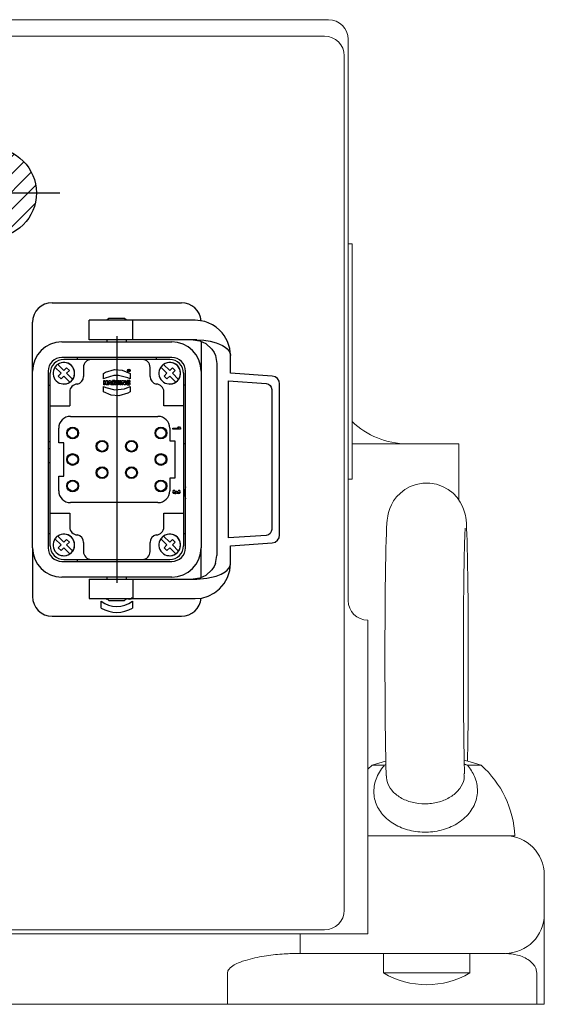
# Model space of a CAD drawing. Header units: millimetres. Extents: x 12388 to 56229, y -202 to 7369.
# Tile 85 of 88: x 21813 to 22080, y 4384 to 4887. Entities that reach past the tile are written whole.
import ezdxf

# ---------------------------------------------------------------- set-up
doc = ezdxf.new("R2010")
doc.units = ezdxf.units.MM
doc.header["$LTSCALE"] = 40
doc.linetypes.add('AM_ISO08W050x2', pattern=[9, 6, -0.75, 1.5, -0.75])
doc.linetypes.add('CENTER', pattern=[2, 1.25, -0.25, 0.25, -0.25])
doc.layers.add('cen', color=1, linetype='CENTER', lineweight=25)

# ---------------------------------------------------------------- blocks, each defined once
blk = doc.blocks.new('5511')
at = {"linetype": 'Continuous'}
h = blk.add_hatch(dxfattribs=at)
h.set_pattern_fill('ANSI31', color=256, scale=2, style=0)
h.set_pattern_definition([(45, (21125.868, 4214.96), (-4.49013, 4.49013), [])])
h.paths.add_polyline_path([(21798.26, 4775.34), (21798.26, 4798.34), (21775.26, 4798.34, 0.414214)])
h.paths.add_polyline_path([(21798.26, 4821.34, 0.414214), (21775.26, 4798.34), (21798.26, 4798.34)])
h.paths.add_polyline_path([(21798.26, 4798.34), (21821.26, 4798.34, 0.414214), (21798.26, 4821.34)])
h.paths.add_polyline_path([(21821.26, 4798.34), (21798.26, 4798.34), (21798.26, 4775.34, 0.414214)])
for p, q in [((21829.26, 4742.34), (21895.26, 4742.34)), ((21854.26, 4733.34), (21848.26, 4733.34)), ((21848.26, 4723.34), (21848.26, 4733.34)), ((21848.26, 4733.34), (21848.26, 4733.34)), ((21870.41, 4733.34), (21854.26, 4733.34)), ((21858.26, 4734.35), (21857.26, 4733.34)), ((21866.26, 4734.34), (21858.26, 4734.34)), ((21867.26, 4733.34), (21866.25, 4734.35)), ((21902.26, 4733.34), (21870.41, 4733.34)), ((21870.41, 4723.34), (21870.41, 4733.34)), ((21819.26, 4707.34), (21819.26, 4732.34)), ((21854.26, 4723.34), (21848.26, 4723.34)), ((21848.26, 4723.34), (21848.26, 4723.34)), ((21870.41, 4723.34), (21854.26, 4723.34)), ((21857.26, 4723.34), (21857.26, 4722.34)), ((21867.26, 4722.34), (21867.26, 4723.34)), ((21903.1, 4723.34), (21870.41, 4723.34)), ((21834.26, 4722.34), (21890.26, 4722.34)), ((21905.26, 4722.56), (21905.26, 4707.34)), ((21890.26, 4714.34), (21834.26, 4714.34)), ((21849.26, 4713.34), (21835.26, 4713.34)), ((21842.26, 4713.34), (21842.26, 4714.34)), ((21842.26, 4713.34), (21842.26, 4714.34)), ((21875.26, 4713.34), (21849.26, 4713.34)), ((21889.26, 4713.34), (21875.26, 4713.34)), ((21882.26, 4714.34), (21882.26, 4713.34)), ((21912.57, 4715.34), (21913.26, 4711.34)), ((21920.26, 4706.34), (21920.26, 4715.34)), ((21830.72, 4709.46), (21833.84, 4706.34)), ((21833.84, 4706.34), (21830.72, 4709.46)), ((21832.14, 4710.87), (21835.26, 4707.75)), ((21836.67, 4709.17), (21835.26, 4707.75)), ((21835.26, 4707.75), (21836.67, 4709.17)), ((21836.67, 4709.17), (21838.08, 4707.75)), ((21838.08, 4707.75), (21836.67, 4706.34)), ((21845.26, 4709.34), (21845.26, 4704.71)), ((21868.12, 4708.05), (21868.4, 4708.05)), ((21868.12, 4708.05), (21868.4, 4708.05)), ((21868.12, 4707.44), (21868.12, 4708.05)), ((21868.37, 4707.93), (21868.27, 4707.93)), ((21868.27, 4707.76), (21868.27, 4707.93)), ((21868.27, 4707.76), (21868.37, 4707.76)), ((21868.37, 4707.76), (21868.27, 4707.76)), ((21868.27, 4707.66), (21868.38, 4707.66)), ((21868.27, 4707.66), (21868.27, 4707.44)), ((21868.46, 4707.44), (21868.38, 4707.66)), ((21868.52, 4708.02), (21868.4, 4708.05)), ((21868.51, 4707.7), (21868.57, 4707.74)), ((21868.52, 4707.69), (21868.51, 4707.7)), ((21868.59, 4707.96), (21868.52, 4708.02)), ((21868.54, 4707.66), (21868.52, 4707.69)), ((21868.55, 4707.64), (21868.54, 4707.66)), ((21868.55, 4707.64), (21868.62, 4707.44)), ((21868.57, 4707.74), (21868.6, 4707.79)), ((21868.62, 4707.87), (21868.59, 4707.96)), ((21868.6, 4707.79), (21868.62, 4707.87)), ((21879.26, 4704.71), (21879.26, 4709.34)), ((21884.72, 4709.46), (21887.84, 4706.34)), ((21887.84, 4706.34), (21884.72, 4709.46)), ((21886.14, 4710.87), (21889.26, 4707.75)), ((21890.67, 4709.17), (21889.26, 4707.75)), ((21889.26, 4707.75), (21890.67, 4709.17)), ((21890.67, 4709.17), (21892.08, 4707.75)), ((21892.08, 4707.75), (21890.67, 4706.34)), ((21913.26, 4711.34), (21913.26, 4613.34)), ((21819.26, 4617.34), (21819.26, 4707.34)), ((21827.26, 4707.34), (21827.26, 4617.34)), ((21828.26, 4689.74), (21828.26, 4706.34)), ((21833.84, 4706.34), (21832.43, 4704.93)), ((21832.43, 4704.93), (21833.84, 4706.34)), ((21832.43, 4704.93), (21833.84, 4703.51)), ((21833.84, 4703.51), (21832.43, 4704.93)), ((21835.26, 4704.93), (21833.84, 4703.51)), ((21838.37, 4701.81), (21835.26, 4704.93)), ((21838.37, 4701.81), (21835.26, 4704.93)), ((21839.79, 4703.22), (21836.67, 4706.34)), ((21855.51, 4703.45), (21855.51, 4706.27)), ((21855.58, 4700.41), (21855.58, 4702.62)), ((21855.58, 4702.62), (21856.19, 4702.62)), ((21856.19, 4702.62), (21856.19, 4701.81)), ((21856.85, 4701.81), (21856.85, 4702.62)), ((21856.85, 4702.62), (21857.46, 4702.62)), ((21856.85, 4702.62), (21857.46, 4702.62)), ((21857.46, 4702.62), (21857.46, 4700.41)), ((21857.67, 4700.41), (21858.4, 4702.62)), ((21858.4, 4702.62), (21859.09, 4702.62)), ((21859.09, 4702.62), (21859.85, 4700.41)), ((21860.16, 4702.62), (21860.06, 4702.62)), ((21860.06, 4700.41), (21860.06, 4702.62)), ((21860.16, 4702.62), (21860.06, 4702.62)), ((21860.16, 4702.62), (21860.26, 4702.63)), ((21860.26, 4702.63), (21860.16, 4702.62)), ((21860.26, 4702.63), (21860.36, 4702.63)), ((21860.36, 4702.63), (21860.26, 4702.63)), ((21860.36, 4702.63), (21860.47, 4702.63)), ((21860.47, 4702.63), (21860.36, 4702.63)), ((21860.47, 4702.63), (21860.59, 4702.63)), ((21860.59, 4702.63), (21860.47, 4702.63)), ((21860.59, 4702.63), (21860.7, 4702.63)), ((21860.7, 4702.63), (21860.59, 4702.63)), ((21860.7, 4702.63), (21860.82, 4702.63)), ((21860.82, 4702.63), (21860.7, 4702.63)), ((21860.94, 4702.63), (21860.82, 4702.63)), ((21861.05, 4702.62), (21860.94, 4702.63)), ((21861.15, 4702.61), (21861.05, 4702.62)), ((21861.24, 4702.58), (21861.15, 4702.61)), ((21861.33, 4702.55), (21861.24, 4702.58)), ((21861.33, 4702.55), (21861.4, 4702.52)), ((21861.4, 4702.52), (21861.33, 4702.55)), ((21861.47, 4702.47), (21861.4, 4702.52)), ((21861.53, 4702.42), (21861.47, 4702.47)), ((21861.88, 4702.09), (21861.88, 4702.62)), ((21861.88, 4702.62), (21863.44, 4702.62)), ((21861.88, 4702.62), (21863.44, 4702.62)), ((21863.44, 4702.62), (21863.44, 4702.09)), ((21863.75, 4700.41), (21863.75, 4702.62)), ((21863.75, 4702.62), (21864.36, 4702.62)), ((21863.75, 4702.62), (21864.36, 4702.62)), ((21864.36, 4702.62), (21864.36, 4700.41)), ((21864.82, 4700.41), (21864.82, 4702.62)), ((21864.82, 4702.62), (21865.6, 4702.62)), ((21864.82, 4702.62), (21865.6, 4702.62)), ((21865.6, 4702.62), (21865.92, 4701.96)), ((21866.16, 4702.62), (21866.75, 4702.62)), ((21866.16, 4701.84), (21866.16, 4702.62)), ((21866.75, 4702.62), (21866.75, 4700.41)), ((21867.56, 4702.47), (21867.49, 4702.43)), ((21867.64, 4702.51), (21867.56, 4702.47)), ((21867.72, 4702.55), (21867.64, 4702.51)), ((21867.72, 4702.55), (21867.8, 4702.58)), ((21867.8, 4702.58), (21867.72, 4702.55)), ((21867.89, 4702.61), (21867.8, 4702.58)), ((21867.99, 4702.63), (21867.89, 4702.61)), ((21868.08, 4702.64), (21867.99, 4702.63)), ((21868.08, 4702.64), (21868.19, 4702.65)), ((21868.19, 4702.65), (21868.08, 4702.64)), ((21868.27, 4707.44), (21868.12, 4707.44)), ((21868.29, 4702.65), (21868.19, 4702.65)), ((21868.29, 4702.65), (21868.44, 4702.65)), ((21868.29, 4702.65), (21868.44, 4702.65)), ((21868.44, 4702.65), (21868.57, 4702.64)), ((21868.62, 4707.44), (21868.46, 4707.44)), ((21868.7, 4702.62), (21868.57, 4702.64)), ((21868.82, 4702.6), (21868.7, 4702.62)), ((21868.92, 4702.57), (21868.82, 4702.6)), ((21868.92, 4702.57), (21868.92, 4702.01)), ((21869.01, 4706.27), (21869.01, 4703.45)), ((21887.84, 4706.34), (21886.43, 4704.93)), ((21886.43, 4704.93), (21887.84, 4706.34)), ((21886.43, 4704.93), (21887.84, 4703.51)), ((21887.84, 4703.51), (21886.43, 4704.93)), ((21889.26, 4704.93), (21887.84, 4703.51)), ((21892.37, 4701.81), (21889.26, 4704.93)), ((21892.37, 4701.81), (21889.26, 4704.93)), ((21893.79, 4703.22), (21890.67, 4706.34)), ((21896.26, 4706.34), (21896.26, 4689.74)), ((21897.26, 4617.34), (21897.26, 4707.34)), ((21905.26, 4707.34), (21905.26, 4617.34)), ((21941.53, 4704.85), (21920.26, 4706.34)), ((21827.26, 4700.34), (21828.26, 4700.34)), ((21855.51, 4696.81), (21855.51, 4699.63)), ((21856.19, 4700.41), (21855.58, 4700.41)), ((21856.19, 4701.81), (21856.85, 4701.81)), ((21856.19, 4701.81), (21856.85, 4701.81)), ((21856.85, 4701.28), (21856.19, 4701.28)), ((21856.19, 4701.28), (21856.19, 4700.41)), ((21856.85, 4700.41), (21856.85, 4701.28)), ((21857.46, 4700.41), (21856.85, 4700.41)), ((21858.28, 4700.41), (21857.67, 4700.41)), ((21858.39, 4700.77), (21858.28, 4700.41)), ((21859.07, 4700.77), (21858.39, 4700.77)), ((21858.53, 4701.25), (21858.64, 4701.6)), ((21858.92, 4701.25), (21858.53, 4701.25)), ((21858.92, 4701.25), (21858.53, 4701.25)), ((21858.64, 4701.6), (21858.67, 4701.71)), ((21858.7, 4701.81), (21858.67, 4701.71)), ((21858.7, 4701.81), (21858.72, 4701.91)), ((21858.72, 4701.91), (21858.75, 4701.81)), ((21858.75, 4701.81), (21858.78, 4701.71)), ((21858.81, 4701.6), (21858.78, 4701.71)), ((21858.81, 4701.6), (21858.92, 4701.25)), ((21859.18, 4700.41), (21859.07, 4700.77)), ((21859.85, 4700.41), (21859.18, 4700.41)), ((21860.67, 4700.41), (21860.06, 4700.41)), ((21860.7, 4702.13), (21860.67, 4702.13)), ((21860.67, 4701.65), (21860.67, 4702.13)), ((21860.67, 4701.65), (21860.7, 4701.65)), ((21860.67, 4701.65), (21860.7, 4701.65)), ((21860.67, 4701.21), (21860.67, 4700.41)), ((21860.67, 4701.21), (21860.7, 4701.21)), ((21860.7, 4702.13), (21860.75, 4702.13)), ((21860.7, 4701.65), (21860.74, 4701.65)), ((21860.74, 4701.65), (21860.7, 4701.65)), ((21861.11, 4700.41), (21860.7, 4701.21)), ((21860.78, 4701.64), (21860.74, 4701.65)), ((21860.79, 4702.13), (21860.75, 4702.13)), ((21860.78, 4701.64), (21860.89, 4701.66)), ((21860.89, 4701.66), (21860.78, 4701.64)), ((21860.79, 4702.13), (21860.95, 4702.1)), ((21860.98, 4701.71), (21860.89, 4701.66)), ((21860.95, 4702.1), (21861.03, 4702.02)), ((21861.04, 4701.79), (21860.98, 4701.71)), ((21861.06, 4701.9), (21861.03, 4702.02)), ((21861.06, 4701.9), (21861.04, 4701.79)), ((21861.85, 4700.41), (21861.11, 4700.41)), ((21861.3, 4701.34), (21861.4, 4701.39)), ((21861.36, 4701.25), (21861.3, 4701.34)), ((21861.41, 4701.17), (21861.36, 4701.25)), ((21861.4, 4701.39), (21861.49, 4701.45)), ((21861.46, 4701.08), (21861.41, 4701.17)), ((21861.46, 4701.08), (21861.85, 4700.41)), ((21861.49, 4701.45), (21861.56, 4701.53)), ((21861.58, 4702.36), (21861.53, 4702.42)), ((21861.56, 4701.53), (21861.62, 4701.62)), ((21861.62, 4702.29), (21861.58, 4702.36)), ((21861.66, 4702.22), (21861.62, 4702.29)), ((21861.62, 4701.62), (21861.66, 4701.72)), ((21861.68, 4702.14), (21861.66, 4702.22)), ((21861.66, 4701.72), (21861.69, 4701.83)), ((21861.69, 4702.04), (21861.68, 4702.14)), ((21861.7, 4701.94), (21861.69, 4702.04)), ((21861.69, 4701.83), (21861.7, 4701.94)), ((21862.36, 4702.09), (21861.88, 4702.09)), ((21862.36, 4700.41), (21862.36, 4702.09)), ((21862.97, 4700.41), (21862.36, 4700.41)), ((21862.97, 4702.09), (21862.97, 4700.41)), ((21863.44, 4702.09), (21862.97, 4702.09)), ((21864.36, 4700.41), (21863.75, 4700.41)), ((21865.4, 4700.41), (21864.82, 4700.41)), ((21865.4, 4701.54), (21865.39, 4701.66)), ((21865.39, 4701.66), (21865.43, 4701.54)), ((21865.4, 4701.44), (21865.4, 4701.54)), ((21865.4, 4701.31), (21865.4, 4701.44)), ((21865.4, 4701.31), (21865.4, 4700.41)), ((21865.49, 4701.42), (21865.43, 4701.54)), ((21865.54, 4701.29), (21865.49, 4701.42)), ((21865.61, 4701.16), (21865.54, 4701.29)), ((21865.98, 4700.41), (21865.61, 4701.16)), ((21865.98, 4701.84), (21865.92, 4701.96)), ((21866.03, 4701.72), (21865.98, 4701.84)), ((21866.75, 4700.41), (21865.98, 4700.41)), ((21866.09, 4701.61), (21866.03, 4701.72)), ((21866.14, 4701.5), (21866.09, 4701.61)), ((21866.19, 4701.39), (21866.14, 4701.5)), ((21866.17, 4701.7), (21866.16, 4701.84)), ((21866.17, 4701.54), (21866.17, 4701.7)), ((21866.19, 4701.39), (21866.17, 4701.54)), ((21867.02, 4701.64), (21867.01, 4701.55)), ((21867.01, 4701.55), (21867.01, 4701.45)), ((21867.01, 4701.45), (21867.01, 4701.35)), ((21867.01, 4701.35), (21867.02, 4701.26)), ((21867.04, 4701.73), (21867.02, 4701.64)), ((21867.02, 4701.26), (21867.04, 4701.17)), ((21867.06, 4701.82), (21867.04, 4701.73)), ((21867.04, 4701.17), (21867.06, 4701.09)), ((21867.08, 4701.9), (21867.06, 4701.82)), ((21867.06, 4701.09), (21867.08, 4701)), ((21867.12, 4701.98), (21867.08, 4701.9)), ((21867.08, 4701), (21867.11, 4700.93)), ((21867.11, 4700.93), (21867.15, 4700.85)), ((21867.15, 4702.06), (21867.12, 4701.98)), ((21867.2, 4702.13), (21867.15, 4702.06)), ((21867.15, 4700.85), (21867.2, 4700.78)), ((21867.24, 4702.2), (21867.2, 4702.13)), ((21867.2, 4700.78), (21867.24, 4700.72)), ((21867.3, 4702.26), (21867.24, 4702.2)), ((21867.24, 4700.72), (21867.3, 4700.66)), ((21867.36, 4702.32), (21867.3, 4702.26)), ((21867.3, 4700.66), (21867.36, 4700.61)), ((21867.36, 4702.32), (21867.42, 4702.38)), ((21867.42, 4702.38), (21867.36, 4702.32)), ((21867.36, 4700.61), (21867.43, 4700.56)), ((21867.49, 4702.43), (21867.42, 4702.38)), ((21867.43, 4700.56), (21867.5, 4700.52)), ((21867.5, 4700.52), (21867.57, 4700.48)), ((21867.57, 4700.48), (21867.66, 4700.44)), ((21867.66, 4700.44), (21867.74, 4700.42)), ((21867.67, 4701.6), (21867.69, 4701.69)), ((21867.67, 4701.49), (21867.67, 4701.6)), ((21867.68, 4701.38), (21867.67, 4701.49)), ((21867.69, 4701.28), (21867.68, 4701.38)), ((21867.69, 4701.69), (21867.72, 4701.78)), ((21867.73, 4701.19), (21867.69, 4701.28)), ((21867.72, 4701.78), (21867.76, 4701.86)), ((21867.77, 4701.12), (21867.73, 4701.19)), ((21867.74, 4700.42), (21867.84, 4700.4)), ((21867.76, 4701.86), (21867.82, 4701.93)), ((21867.83, 4701.05), (21867.77, 4701.12)), ((21867.82, 4701.93), (21867.88, 4701.99)), ((21867.9, 4701), (21867.83, 4701.05)), ((21867.84, 4700.4), (21867.93, 4700.38)), ((21867.88, 4701.99), (21867.96, 4702.04)), ((21867.99, 4700.96), (21867.9, 4701)), ((21867.93, 4700.38), (21868.04, 4700.37)), ((21867.96, 4702.04), (21868.05, 4702.07)), ((21868.09, 4700.93), (21867.99, 4700.96)), ((21868.04, 4700.37), (21868.15, 4700.37)), ((21868.05, 4702.07), (21868.15, 4702.09)), ((21868.21, 4700.93), (21868.09, 4700.93)), ((21868.15, 4702.09), (21868.27, 4702.1)), ((21868.15, 4700.37), (21868.27, 4700.37)), ((21868.26, 4700.93), (21868.21, 4700.93)), ((21868.3, 4700.93), (21868.26, 4700.93)), ((21868.27, 4702.1), (21868.38, 4702.1)), ((21868.27, 4700.37), (21868.4, 4700.38)), ((21868.33, 4700.94), (21868.3, 4700.93)), ((21868.33, 4700.94), (21868.3, 4700.93)), ((21868.33, 4700.94), (21868.33, 4701.63)), ((21868.33, 4701.63), (21868.94, 4701.63)), ((21868.38, 4702.1), (21868.5, 4702.09)), ((21868.4, 4700.38), (21868.52, 4700.4)), ((21868.5, 4702.09), (21868.62, 4702.08)), ((21868.52, 4700.4), (21868.63, 4700.42)), ((21868.62, 4702.08), (21868.73, 4702.06)), ((21868.63, 4700.42), (21868.74, 4700.45)), ((21868.73, 4702.06), (21868.84, 4702.04)), ((21868.74, 4700.45), (21868.85, 4700.48)), ((21868.84, 4702.04), (21868.92, 4702.01)), ((21868.85, 4700.48), (21868.94, 4700.52)), ((21868.94, 4701.63), (21868.94, 4700.52)), ((21869.01, 4699.63), (21869.01, 4696.81)), ((21897.26, 4700.34), (21896.26, 4700.34)), ((21919.26, 4622.28), (21919.26, 4702.4)), ((21919.26, 4702.4), (21938.46, 4701.06)), ((21941.26, 4698.06), (21941.26, 4626.62)), ((21945.26, 4623.82), (21945.26, 4700.86)), ((21838.25, 4696.83), (21838.25, 4689.74)), ((21886.26, 4689.74), (21886.26, 4696.83)), ((21828.26, 4689.74), (21838.25, 4689.74)), ((21828.26, 4634.94), (21828.26, 4689.74)), ((21896.26, 4689.74), (21886.26, 4689.74)), ((21896.26, 4689.74), (21896.26, 4634.94)), ((21838.66, 4684.34), (21883.26, 4684.34)), ((21832.66, 4670.84), (21832.66, 4678.34)), ((21889.26, 4678.34), (21889.26, 4671.84)), ((21890.76, 4677.74), (21890.76, 4678.34)), ((21890.76, 4678.34), (21893.92, 4678.34)), ((21890.76, 4678.34), (21893.92, 4678.34)), ((21894.76, 4677.74), (21890.76, 4677.74)), ((21893.92, 4678.34), (21893.33, 4678.94)), ((21893.33, 4678.94), (21894.17, 4678.94)), ((21893.33, 4678.94), (21894.17, 4678.94)), ((21894.17, 4678.94), (21894.76, 4678.34)), ((21894.17, 4678.94), (21894.76, 4678.34)), ((21894.76, 4678.34), (21894.76, 4677.74)), ((21842.25, 4676.55), (21842.25, 4675.13)), ((21887.25, 4676.55), (21887.25, 4675.13)), ((21827.26, 4671.69), (21828.26, 4671.22)), ((21835.26, 4670.84), (21832.66, 4670.84)), ((21835.26, 4653.84), (21835.26, 4670.84)), ((21889.26, 4671.84), (21891.86, 4671.84)), ((21891.86, 4671.84), (21891.86, 4652.84)), ((21897.26, 4670.34), (21896.26, 4670.34)), ((21827.26, 4661.1), (21828.26, 4660.47)), ((21832.66, 4653.84), (21835.26, 4653.84)), ((21832.66, 4646.34), (21832.66, 4653.84)), ((21889.26, 4652.84), (21889.26, 4646.34)), ((21891.86, 4652.84), (21889.26, 4652.84)), ((21887.25, 4649.55), (21887.25, 4648.13)), ((21891.63, 4646.75), (21891.63, 4646.25)), ((21891.63, 4645.45), (21892.03, 4645.45)), ((21892.03, 4644.95), (21891.63, 4644.95)), ((21892.43, 4645.85), (21892.43, 4646.15)), ((21892.43, 4646.15), (21893.03, 4646.15)), ((21893.03, 4646.15), (21893.03, 4645.85)), ((21893.43, 4645.45), (21893.83, 4645.45)), ((21893.83, 4644.95), (21893.43, 4644.95)), ((21893.83, 4646.25), (21893.83, 4646.75)), ((21883.26, 4640.34), (21838.66, 4640.34)), ((21828.26, 4618.34), (21828.26, 4634.94)), ((21828.26, 4634.94), (21838.25, 4634.94)), ((21838.25, 4634.94), (21838.25, 4627.85)), ((21886.26, 4634.94), (21896.26, 4634.94)), ((21886.26, 4627.85), (21886.26, 4634.94)), ((21896.26, 4634.94), (21896.26, 4618.34)), ((21828.26, 4624.34), (21827.26, 4624.34)), ((21832.14, 4623.27), (21835.26, 4620.15)), ((21886.14, 4623.27), (21889.26, 4620.15)), ((21897.26, 4624.34), (21896.26, 4624.34)), ((21938.46, 4623.62), (21919.26, 4622.28)), ((21819.26, 4617.34), (21819.26, 4592.34)), ((21830.72, 4621.86), (21833.84, 4618.74)), ((21833.84, 4618.74), (21830.72, 4621.86)), ((21833.84, 4618.74), (21832.43, 4617.33)), ((21832.43, 4617.33), (21833.84, 4618.74)), ((21832.43, 4617.33), (21833.84, 4615.91)), ((21833.84, 4615.91), (21832.43, 4617.33)), ((21835.26, 4617.33), (21833.84, 4615.91)), ((21836.67, 4621.57), (21835.26, 4620.15)), ((21835.26, 4620.15), (21836.67, 4621.57)), ((21838.37, 4614.21), (21835.26, 4617.33)), ((21838.37, 4614.21), (21835.26, 4617.33)), ((21836.67, 4621.57), (21838.08, 4620.15)), ((21838.08, 4620.15), (21836.67, 4618.74)), ((21839.79, 4615.62), (21836.67, 4618.74)), ((21845.26, 4619.97), (21845.26, 4615.34)), ((21879.26, 4615.34), (21879.26, 4619.97)), ((21884.72, 4621.86), (21887.84, 4618.74)), ((21887.84, 4618.74), (21884.72, 4621.86)), ((21887.84, 4618.74), (21886.43, 4617.33)), ((21886.43, 4617.33), (21887.84, 4618.74)), ((21886.43, 4617.33), (21887.84, 4615.91)), ((21887.84, 4615.91), (21886.43, 4617.33)), ((21889.26, 4617.33), (21887.84, 4615.91)), ((21890.67, 4621.57), (21889.26, 4620.15)), ((21889.26, 4620.15), (21890.67, 4621.57)), ((21892.37, 4614.21), (21889.26, 4617.33)), ((21892.37, 4614.21), (21889.26, 4617.33)), ((21890.67, 4621.57), (21892.08, 4620.15)), ((21892.08, 4620.15), (21890.67, 4618.74)), ((21893.79, 4615.62), (21890.67, 4618.74)), ((21905.26, 4602.12), (21905.26, 4617.34)), ((21920.26, 4618.34), (21941.53, 4619.83)), ((21920.26, 4609.34), (21920.26, 4618.34)), ((21912.57, 4609.34), (21913.26, 4613.34)), ((21834.26, 4610.34), (21890.26, 4610.34)), ((21835.26, 4611.34), (21849.26, 4611.34)), ((21842.26, 4610.34), (21842.26, 4611.34)), ((21849.26, 4611.34), (21875.26, 4611.34)), ((21875.26, 4611.34), (21889.26, 4611.34)), ((21890.26, 4602.34), (21834.26, 4602.34)), ((21857.26, 4602.34), (21857.26, 4601.34)), ((21867.26, 4601.34), (21867.26, 4602.34)), ((21848.26, 4601.34), (21854.26, 4601.34)), ((21848.26, 4601.34), (21848.26, 4591.34)), ((21848.26, 4601.34), (21848.26, 4601.34)), ((21854.26, 4601.34), (21870.41, 4601.34)), ((21870.41, 4601.34), (21903.1, 4601.34)), ((21870.41, 4601.34), (21870.41, 4591.34)), ((21848.26, 4591.34), (21854.26, 4591.34)), ((21848.26, 4591.34), (21848.26, 4591.34)), ((21854.26, 4591.34), (21870.41, 4591.34)), ((21854.26, 4586.48), (21854.26, 4590.09)), ((21854.67, 4590.99), (21854.67, 4591.34)), ((21854.79, 4591.34), (21854.79, 4590.99)), ((21854.79, 4591.34), (21854.79, 4590.99)), ((21856.6, 4590.99), (21856.6, 4591.34)), ((21856.6, 4590.99), (21856.72, 4590.99)), ((21856.72, 4591.34), (21856.72, 4590.99)), ((21856.72, 4591.34), (21856.72, 4590.99)), ((21856.98, 4590.99), (21857.13, 4591.34)), ((21856.98, 4590.99), (21857.11, 4590.99)), ((21857.26, 4591.33), (21857.11, 4590.99)), ((21857.26, 4591.33), (21857.11, 4590.99)), ((21857.26, 4591.34), (21858.26, 4590.34)), ((21858.26, 4590.34), (21866.26, 4590.34)), ((21866.25, 4590.34), (21867.26, 4591.34)), ((21867.39, 4590.99), (21867.19, 4591.27)), ((21867.29, 4591.34), (21867.4, 4591.18)), ((21867.29, 4591.34), (21867.4, 4591.18)), ((21867.52, 4590.99), (21867.39, 4590.99)), ((21867.4, 4591.18), (21867.4, 4591.34)), ((21867.52, 4591.34), (21867.52, 4590.99)), ((21867.52, 4591.34), (21867.52, 4590.99)), ((21870.25, 4590.09), (21870.25, 4586.48)), ((21870.25, 4590.09), (21870.25, 4586.48)), ((21870.41, 4591.34), (21902.26, 4591.34)), ((21829.26, 4582.34), (21895.26, 4582.34))]:
    blk.add_line(p, q, dxfattribs=at)
at = {"linetype": 'Continuous', "flags": 128}
for points in [[(21920.26, 4715.34), (21919.88, 4718.99), (21918.76, 4722.53), (21917.05, 4725.59), (21915.93, 4727.04), (21914.67, 4728.38), (21912.99, 4729.79), (21911.06, 4731.04), (21908.87, 4732.08), (21907.08, 4732.68), (21904.87, 4733.15), (21902.26, 4733.34)], [(21901.26, 4723.34), (21904.53, 4722.88), (21907.71, 4721.46), (21910.8, 4718.61), (21911.84, 4716.99), (21912.57, 4715.34)], [(21903.1, 4723.34), (21906.59, 4723.18), (21909.88, 4722.7), (21912.95, 4721.89), (21914.67, 4721.25), (21916.19, 4720.52), (21917.51, 4719.69), (21918.56, 4718.8), (21919.36, 4717.86), (21920.03, 4716.59), (21920.26, 4715.34)], [(21855.51, 4706.27), (21856.56, 4706.85), (21861.13, 4708.23), (21865.06, 4707.94), (21869.01, 4706.27)], [(21869.01, 4703.45), (21867.92, 4703.97), (21863.21, 4705.16), (21860.8, 4705.12), (21856.32, 4703.85), (21855.51, 4703.45)], [(21945.26, 4700.86), (21944.98, 4702.33), (21944.18, 4703.59), (21942.98, 4704.47), (21941.53, 4704.85)], [(21855.51, 4699.63), (21856.59, 4699.11), (21861.3, 4697.91), (21866.15, 4698.46), (21869.01, 4699.63)], [(21938.46, 4701.06), (21939.55, 4700.77), (21940.45, 4700.11), (21941.05, 4699.16), (21941.26, 4698.06)], [(21869.01, 4696.81), (21867.95, 4696.23), (21863.38, 4694.85), (21859.45, 4695.14), (21855.51, 4696.81)], [(21827.26, 4668.18), (21827.27, 4668.17), (21828.26, 4667.67)], [(21893.43, 4644.95), (21893.13, 4645.01), (21892.87, 4645.15), (21892.73, 4645.29)], [(21941.26, 4626.62), (21941.05, 4625.52), (21940.45, 4624.57), (21939.55, 4623.91), (21938.46, 4623.62)], [(21941.53, 4619.83), (21942.98, 4620.21), (21944.18, 4621.09), (21944.98, 4622.35), (21945.26, 4623.82)], [(21912.57, 4609.34), (21911.84, 4607.69), (21910.8, 4606.07), (21907.71, 4603.22), (21904.53, 4601.8), (21901.26, 4601.34)], [(21902.26, 4591.34), (21905.62, 4591.65), (21908.87, 4592.6), (21912.09, 4594.27), (21914.67, 4596.3), (21917.05, 4599.09), (21918.76, 4602.15), (21919.88, 4605.69), (21920.26, 4609.34)], [(21903.1, 4601.34), (21908.26, 4601.7), (21912.95, 4602.79), (21915.46, 4603.79), (21917.51, 4605), (21918.56, 4605.88), (21919.36, 4606.82), (21920.03, 4608.09), (21920.26, 4609.34)], [(21869.84, 4591.95), (21869.76, 4591.58), (21869.67, 4591.39), (21869.54, 4591.23), (21869.37, 4591.1), (21869.19, 4591), (21868.81, 4590.93), (21868.44, 4591), (21868.25, 4591.1), (21868.09, 4591.23), (21868, 4591.34)]]:
    blk.add_lwpolyline(points, dxfattribs=at)
at = {"linetype": 'Continuous'}
for centre, radius in [((21798.26, 4798.34), 23), ((21868.36, 4707.74), 0.665), ((21868.36, 4707.74), 0.508), ((21839.76, 4675.84), 3), ((21839.76, 4675.84), 2.6), ((21884.76, 4675.84), 3), ((21884.76, 4675.84), 2.6), ((21854.76, 4669.09), 3), ((21854.76, 4669.09), 2.6), ((21869.76, 4669.09), 3), ((21869.76, 4669.09), 2.6), ((21839.76, 4662.34), 3), ((21839.76, 4662.34), 2.6), ((21884.76, 4662.34), 3), ((21884.76, 4662.34), 2.6), ((21854.76, 4655.59), 3), ((21854.76, 4655.59), 2.6), ((21869.76, 4655.59), 3), ((21869.76, 4655.59), 2.6), ((21839.76, 4648.84), 3), ((21839.76, 4648.84), 2.6), ((21884.76, 4648.84), 3), ((21884.76, 4648.84), 2.6)]:
    blk.add_circle(centre, radius, dxfattribs=at)
for centre, radius, start, end in [((21829.26, 4732.34), 10, 90, 180), ((21895.26, 4732.34), 10, 4.4411, 90), ((21834.26, 4707.34), 15, 90, 180), ((21890.26, 4707.34), 15, 0, 90), ((21834.26, 4707.34), 7, 90, 180), ((21835.26, 4706.34), 7, 90, 180), ((21849.26, 4709.34), 4, 90, 180), ((21875.26, 4709.34), 4, 0, 90), ((21889.26, 4706.34), 7, 0, 90), ((21890.26, 4707.34), 7, 0, 90), ((21835.26, 4706.34), 5.5, 145.4757, 304.5243), ((21835.26, 4706.34), 5.5, 124.5243, 145.4757), ((21835.26, 4706.34), 5.5, 325.4757, 124.5243), ((21835.26, 4706.34), 5.5, 270.001, 90.001), ((21868.37, 4707.85), 0.0861, 270, 90), ((21889.26, 4706.34), 5.5, 145.4757, 304.5243), ((21889.26, 4706.34), 5.5, 124.5243, 145.4757), ((21889.26, 4706.34), 5.5, 325.4757, 124.5243), ((21889.26, 4706.34), 5.5, 270.001, 90.001), ((21835.26, 4706.34), 5.5, 304.5243, 325.4757), ((21841.27, 4704.71), 3.99, 283.1503, 0), ((21883.24, 4704.71), 3.99, 180, 256.8498), ((21889.26, 4706.34), 5.5, 304.5243, 325.4757), ((21842.26, 4696.83), 4, 91.1235, 180), ((21882.26, 4696.83), 4, 0, 88.8765), ((21838.66, 4678.34), 6, 90, 180), ((21883.26, 4678.34), 6, 0, 90), ((21907.25, 4645.34), 10.47, 162.7437, 197.2563), ((21838.66, 4646.34), 6, 180, 270), ((21883.26, 4646.34), 6, 270, 0), ((21891.63, 4645.85), 0.9, 90, 270), ((21891.63, 4645.85), 0.4, 90, 270), ((21892.03, 4645.85), 0.4, 270, 0), ((21892.03, 4645.85), 0.9, 270, 321.0576), ((21893.43, 4645.85), 0.4, 180, 270), ((21893.83, 4645.85), 0.9, 270, 90), ((21893.83, 4645.85), 0.4, 270, 90), ((21842.26, 4627.85), 4, 180, 268.8765), ((21882.26, 4627.85), 4, 271.1235, 0), ((21835.26, 4618.74), 5.5, 124.5243, 145.4757), ((21835.26, 4618.74), 5.5, 325.4757, 124.5243), ((21835.26, 4618.74), 5.5, 270.001, 90.001), ((21841.27, 4619.97), 3.99, 0, 76.8498), ((21883.24, 4619.97), 3.99, 103.1503, 180), ((21889.26, 4618.74), 5.5, 124.5243, 145.4757), ((21889.26, 4618.74), 5.5, 325.4757, 124.5243), ((21889.26, 4618.74), 5.5, 270.001, 90.001), ((21834.26, 4617.34), 15, 180, 270), ((21834.26, 4617.34), 7, 180, 270), ((21835.26, 4618.34), 7, 180, 270), ((21835.26, 4618.74), 5.5, 145.4757, 304.5243), ((21889.26, 4618.74), 5.5, 145.4757, 304.5243), ((21889.26, 4618.34), 7, 270, 0), ((21890.26, 4617.34), 15, 270, 0), ((21890.26, 4617.34), 7, 270, 0), ((21835.26, 4618.74), 5.5, 304.5243, 325.4757), ((21849.26, 4615.34), 4, 180, 270), ((21875.26, 4615.34), 4, 270, 0), ((21889.26, 4618.74), 5.5, 304.5243, 325.4757), ((21829.26, 4592.34), 10, 180, 270), ((21862.26, 4600.34), 13, 232.0204, 307.9803), ((21895.26, 4592.34), 10, 270, 355.7072), ((21862.26, 4600.34), 16, 240.0002, 300.0006)]:
    blk.add_arc(centre, radius, start, end, dxfattribs=at)
at = {"layer": 'cen', "linetype": 'AM_ISO08W050x2'}
for p, q in [((21798.26, 4798.34), (21833.26, 4798.34)), ((21862.26, 4725.34), (21862.26, 4599.34))]:
    blk.add_line(p, q, dxfattribs=at)
blk = doc.blocks.new('view cc')
at = {"linetype": 'Continuous', "lineweight": 15}
for p, q in [((21970.26, 4886.74), (20990.26, 4886.74)), ((21588.26, 4878.34), (21968.26, 4878.34)), ((21588.26, 4878.34), (21968.26, 4878.34)), ((21702.26, 4878.34), (21968.26, 4878.34)), ((21980.26, 4806.74), (21980.26, 4876.74)), ((21978.26, 4868.34), (21978.26, 4432.34)), ((21978.26, 4868.34), (21978.26, 4432.34)), ((21980.26, 4806.74), (21980.26, 4686.74)), ((21980.26, 4772.34), (21982.26, 4772.34)), ((21982.26, 4772.34), (21982.26, 4762.34)), ((21982.26, 4662.34), (21982.26, 4762.34)), ((21978.26, 4686.74), (21978.26, 4432.34)), ((21980.26, 4590.34), (21980.26, 4686.74)), ((21982.26, 4670.34), (22030.26, 4670.34)), ((22030.26, 4670.34), (22036.66, 4670.34)), ((22036.66, 4660.34), (22036.66, 4670.34)), ((21982.26, 4662.34), (21982.26, 4652.34)), ((22036.66, 4641.72), (22036.66, 4660.34)), ((21982.26, 4652.34), (21980.26, 4652.34)), ((21990.26, 4420.34), (21990.26, 4580.34)), ((21998.71, 4506.34), (21999.45, 4506.65)), ((22039.45, 4507.11), (22041.16, 4506.34)), ((22039.45, 4506.78), (22041.03, 4506.34)), ((21992.47, 4506.34), (21990.26, 4504.25)), ((21998.71, 4506.34), (21992.47, 4506.34)), ((21998.83, 4506.34), (21998.71, 4506.34)), ((22041.16, 4506.34), (22041.03, 4506.34)), ((22048.04, 4506.34), (22041.16, 4506.34)), ((21990.26, 4470.34), (22001.29, 4470.34)), ((22065.26, 4470.34), (22001.29, 4470.34)), ((22080.26, 4430.34), (22080.26, 4450.34)), ((20992.26, 4422.34), (21968.26, 4422.34)), ((20992.26, 4422.34), (21968.26, 4422.34)), ((21968.26, 4422.34), (21702.26, 4422.34)), ((20970.26, 4420.34), (21990.26, 4420.34)), ((21955.75, 4417.01), (21955.75, 4420.34)), ((21955.75, 4417.01), (21955.75, 4410.34)), ((21955.75, 4410.34), (21954.57, 4410.3)), ((22030.26, 4410.34), (21955.75, 4410.34)), ((21998.26, 4410.34), (21998.26, 4400.34)), ((22060.26, 4410.34), (22030.26, 4410.34)), ((22042.26, 4400.34), (22042.26, 4410.34)), ((21918.72, 4400.34), (21918.72, 4384.34)), ((22042.26, 4400.34), (21998.26, 4400.34)), ((22076.37, 4384.34), (22076.37, 4400.34)), ((22080.26, 4400.34), (22080.26, 4384.34)), ((21759.04, 4384.34), (21906.87, 4384.34)), ((21906.87, 4384.34), (21918.72, 4384.34)), ((21918.72, 4384.34), (22000.77, 4384.34)), ((22000.77, 4384.34), (22006.25, 4384.34)), ((22006.25, 4384.34), (22076.37, 4384.34)), ((22076.37, 4384.34), (22080.26, 4384.34))]:
    blk.add_line(p, q, dxfattribs=at)
at = {"linetype": 'Continuous', "lineweight": 15, "flags": 128}
for points in [[(22041.1, 4508.33), (22041.14, 4510.64), (22041.22, 4515.68), (22041.3, 4521.1), (22041.36, 4526.85), (22041.41, 4532.9), (22041.45, 4539.19), (22041.48, 4545.66), (22041.5, 4552.26), (22041.51, 4558.93), (22041.51, 4565.61), (22041.49, 4572.24), (22041.47, 4578.77), (22041.43, 4585.14), (22041.38, 4591.29), (22041.32, 4597.17), (22041.26, 4602.72), (22041.18, 4607.91), (22041.09, 4612.68), (22041, 4617.01), (22040.89, 4620.87), (22040.78, 4624.24), (22040.66, 4627.14), (22040.51, 4629.66), (22040.35, 4631.53), (22040.2, 4632.68), (22040.02, 4633.77), (22039.75, 4635.02), (22039.3, 4636.54), (22038.58, 4638.4), (22037.43, 4640.61), (22035.82, 4642.92), (22033.75, 4645.11), (22031.24, 4647.06), (22028.37, 4648.62), (22025.22, 4649.71), (22021.91, 4650.27), (22018.26, 4650.24), (22014.88, 4649.6), (22011.84, 4648.48), (22009.16, 4646.98), (22006.86, 4645.2), (22004.95, 4643.23), (22003.43, 4641.18), (22002.28, 4639.16), (22001.48, 4637.32), (22000.97, 4635.79), (22000.65, 4634.52), (22000.43, 4633.43), (22000.27, 4632.43), (22000.15, 4631.35), (22000.02, 4629.86), (21999.86, 4627.29), (21999.74, 4624.49), (21999.62, 4620.95), (21999.51, 4617), (21999.42, 4612.61), (21999.33, 4607.8), (21999.25, 4602.58), (21999.19, 4597), (21999.13, 4591.11), (21999.08, 4584.94), (21999.04, 4578.57), (21999.02, 4572.03), (21999, 4565.39), (21999, 4558.71), (21999.01, 4552.04), (21999.03, 4545.45), (21999.06, 4538.98), (21999.1, 4532.71), (21999.15, 4526.68), (21999.22, 4520.94), (21999.29, 4515.55), (21999.37, 4510.55), (21999.46, 4505.97), (21999.56, 4501.85), (21999.59, 4500.92), (21999.59, 4500.92)], [(21999.39, 4508.48), (21999.23, 4508.44), (21992.47, 4506.34)], [(22048.04, 4506.34), (22041.28, 4508.44), (22039.47, 4508.9)]]:
    blk.add_lwpolyline(points, dxfattribs=at)
at = {"linetype": 'Continuous', "lineweight": 15}
for centre, radius, start, end in [((21970.26, 4876.74), 10, 0, 90), ((21968.26, 4868.34), 10, 0, 90), ((21968.26, 4868.34), 10, 0, 90), ((22010.26, 4710.34), 40, 225.573, 270), ((21990.26, 4590.34), 10, 180, 270), ((22013.67, 4467.79), 51.65, 2.8315, 48.2808), ((22060.26, 4450.34), 20, 0, 90), ((21968.26, 4432.34), 10, 270, 0), ((22060.26, 4430.34), 20, 270, 0), ((22020.26, 4437.67), 43.33, 239.4898, 300.5102)]:
    blk.add_arc(centre, radius, start, end, dxfattribs=at)
for points, knots in [([(22039.57, 4501.91), (22039.57, 4502.1), (22039.53, 4503.34), (22039.46, 4506.15), (22039.38, 4510.36), (22039.3, 4515.1), (22039.23, 4520.27), (22039.16, 4525.82), (22039.11, 4531.69), (22039.07, 4537.84), (22039.03, 4544.19), (22039.01, 4550.7), (22039, 4557.3), (22039, 4563.92), (22039.01, 4570.51), (22039.04, 4577.01), (22039.07, 4583.36), (22039.11, 4589.49), (22039.17, 4595.35), (22039.23, 4600.88), (22039.3, 4606.04), (22039.39, 4610.76), (22039.47, 4615.01), (22039.57, 4618.73), (22039.66, 4621.87), (22039.76, 4624.28), (22039.84, 4625.97), (22039.9, 4626.89), (22039.94, 4627.3), (22039.93, 4627.23), (22039.93, 4627.22)], [0, 0, 0, 0, 0.006924, 0.045261, 0.084116, 0.123272, 0.162609, 0.202062, 0.24159, 0.281169, 0.320782, 0.360418, 0.400068, 0.439726, 0.479386, 0.519039, 0.558681, 0.598303, 0.637897, 0.677449, 0.716942, 0.756347, 0.79562, 0.834683, 0.8734, 0.911501, 0.944343, 0.973259, 0.996283, 1, 1, 1, 1]), ([(22041.03, 4506.34), (22041.03, 4506.34), (22042.58, 4504.57), (22044.54, 4501.44), (22045.95, 4496.89), (22046.3, 4493.13), (22045.83, 4489.4), (22044.59, 4485.83), (22042.58, 4482.52), (22039.92, 4479.54), (22036.65, 4476.99), (22032.93, 4474.93), (22028.84, 4473.41), (22024.53, 4472.45), (22020.11, 4472.08), (22015.71, 4472.28), (22011.45, 4473.05), (22007.42, 4474.35), (22003.74, 4476.16), (22000.47, 4478.43), (21997.73, 4481.12), (21995.57, 4484.17), (21994.1, 4487.5), (21993.32, 4491.03), (21993.31, 4494.68), (21994.06, 4498.35), (21995.58, 4501.92), (21997.32, 4504.57), (21998.52, 4505.99), (21998.83, 4506.34), (21998.83, 4506.34)], [0, 0, 0, 0, 0.00003, 0.067635, 0.107679, 0.147723, 0.187376, 0.227027, 0.266158, 0.305285, 0.343711, 0.382134, 0.419773, 0.457409, 0.494387, 0.531365, 0.56805, 0.604736, 0.641606, 0.678479, 0.715921, 0.753367, 0.791557, 0.829749, 0.868658, 0.90757, 0.94705, 0.986531, 0.99997, 1, 1, 1, 1]), ([(21999.78, 4500.94), (21999.87, 4499.6), (22000.09, 4496.57), (22003.13, 4492.34), (22008.05, 4488.85), (22014.31, 4486.81), (22021.09, 4486.41), (22027.66, 4487.65), (22033.36, 4490.4), (22037.45, 4494.37), (22039.57, 4498.41), (22039.36, 4500.99), (22039.29, 4501.9)], [0, 0, 0, 0, 0.086322, 0.195913, 0.304272, 0.411195, 0.516983, 0.62222, 0.727625, 0.833857, 0.941368, 1, 1, 1, 1]), ([(22080.26, 4430.34), (22080.26, 4430.24), (22080.26, 4430.03), (22080.26, 4428.31), (22080.26, 4425.52), (22080.26, 4421.89), (22080.26, 4417.84), (22080.26, 4413.44), (22080.26, 4408.68), (22080.26, 4404.01), (22080.26, 4401.56), (22080.26, 4400.34)], [0, 0, 0, 0, 0.14495, 0.289876, 0.436904, 0.58368, 0.675555, 0.76725, 0.8829, 0.941479, 1, 1, 1, 1]), ([(21954.57, 4410.3), (21951.91, 4410.24), (21946.17, 4410.1), (21937.22, 4409.04), (21928.97, 4407.31), (21922.94, 4405.06), (21919.93, 4403.03), (21918.95, 4401.52), (21918.74, 4400.81), (21918.72, 4400.43), (21918.72, 4400.34)], [0, 0, 0, 0, 0.2088905, 0.4500708, 0.7044955, 0.8623078, 0.9479859, 0.9728609, 0.9934418, 1, 1, 1, 1]), ([(22076.37, 4400.34), (22076.35, 4400.67), (22076.31, 4401.4), (22075.97, 4402.64), (22075.22, 4404.1), (22074.06, 4405.49), (22072.17, 4407.09), (22069.69, 4408.49), (22065.69, 4409.92), (22062.62, 4410.14), (22060.61, 4410.29)], [0, 0, 0, 0, 0.023223, 0.051777, 0.104653, 0.192386, 0.282233, 0.464753, 0.647489, 1, 1, 1, 1])]:
    blk.add_open_spline(points, degree=3, knots=knots, dxfattribs=at)
blk.add_blockref('5511', (0, 0))

msp = doc.modelspace()

# ---------------------------------------------------------------- block references
msp.add_blockref('view cc', (0, 0))

doc.saveas('drawing.dxf')
